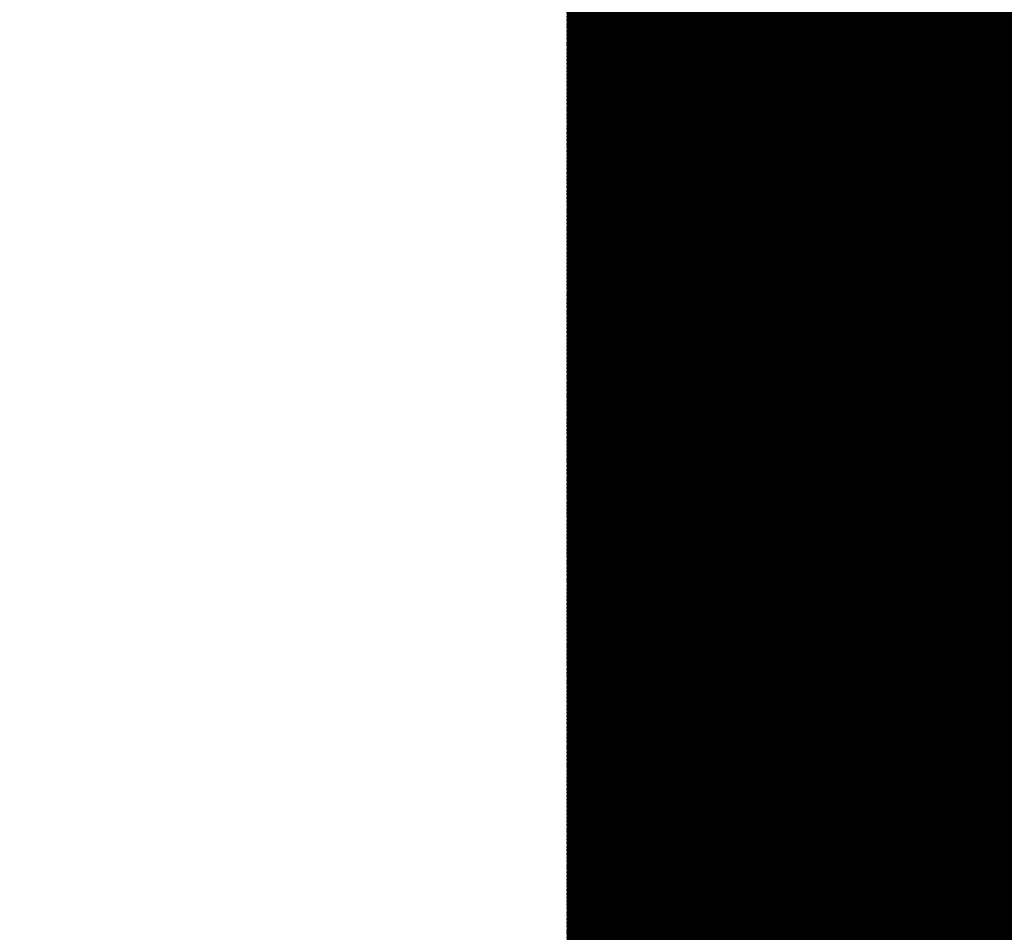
# Model space of a CAD drawing. Extents: x 0 to 65, y -0.2 to 30.2.
# Tile 111 of 237: x 36.607 to 36.895, y 14.259 to 14.526. Entities that reach past the tile are written whole.
import ezdxf

# ---------------------------------------------------------------- set-up
doc = ezdxf.new("R2010")
doc.units = 0
doc.layers.add('BOARD_GEOMETRY_SILKSCREEN_', color=1, linetype='CONTINUOUS')

msp = doc.modelspace()

# ---------------------------------------------------------------- linework, layer by layer
at = {"layer": 'BOARD_GEOMETRY_SILKSCREEN_', "const_width": 0.01905}
for points in [[(37.173916, 14.255496), (36.287964, 15.141448)], [(37.173916, 14.256766), (36.288726, 15.141448)], [(37.173916, 14.257528), (36.289996, 15.141448)], [(37.173916, 14.258798), (36.291012, 15.141448)], [(37.173916, 14.259814), (36.292028, 15.141448)], [(37.173916, 14.26083), (36.293044, 15.141448)], [(37.173916, 14.261846), (36.29406, 15.141448)], [(37.173916, 14.262862), (36.29533, 15.141448)], [(37.173916, 14.264132), (36.296346, 15.141448)], [(37.173916, 14.265148), (36.297362, 15.141448)], [(37.173916, 14.266164), (36.298378, 15.141448)], [(37.173916, 14.25448), (36.73221, 14.696186)], [(37.173916, 14.253464), (36.73729, 14.69009)], [(37.173916, 14.252194), (36.742116, 14.683994)], [(37.173916, 14.251432), (36.747196, 14.677898)], [(37.173916, 14.250162), (36.750498, 14.67358)], [(37.173916, 14.249146), (36.751768, 14.671294)], [(37.173916, 14.24813), (36.752784, 14.669008)], [(37.173916, 14.24686), (36.754308, 14.666722)], [(37.173916, 14.246098), (36.755578, 14.664436)], [(37.173916, 14.244828), (36.756594, 14.66215)], [(37.173916, 14.243812), (36.758118, 14.659864)], [(37.173916, 14.242796), (36.759134, 14.657324)], [(37.173916, 14.24178), (36.760404, 14.655038)], [(37.173916, 14.240764), (36.761928, 14.652752)], [(37.173916, 14.239494), (36.762944, 14.650466)], [(37.173916, 14.238478), (36.764214, 14.64818)], [(37.173916, 14.237462), (36.764976, 14.646402)], [(37.173916, 14.236446), (36.765484, 14.644878)], [(37.173916, 14.23543), (36.765738, 14.643354)], [(37.173916, 14.234414), (36.7665, 14.64183)], [(37.173916, 14.233144), (36.766754, 14.640306)], [(37.173916, 14.232382), (36.767262, 14.638782)], [(37.173916, 14.231112), (36.76777, 14.637258)], [(37.173916, 14.230096), (36.768278, 14.635734)], [(37.173916, 14.22908), (36.768786, 14.633956)], [(37.173916, 14.22781), (36.769294, 14.632432)], [(37.173916, 14.227048), (36.769548, 14.630908)], [(37.173916, 14.225778), (36.77031, 14.629384)], [(37.173916, 14.224762), (36.770564, 14.62786)], [(37.173916, 14.223746), (36.771072, 14.626336)], [(37.173916, 14.222476), (36.77158, 14.624812)], [(37.173916, 14.221714), (36.772088, 14.623288)], [(37.173916, 14.220444), (36.772596, 14.621764)], [(37.173916, 14.219428), (36.773104, 14.62024)], [(37.173916, 14.218412), (36.773358, 14.618716)], [(37.173916, 14.217396), (36.773866, 14.617446)], [(37.173916, 14.21638), (36.773866, 14.616176)], [(37.173916, 14.21511), (36.77412, 14.614906)], [(37.173916, 14.214094), (36.77412, 14.61389)], [(37.173916, 14.213078), (36.77412, 14.61262)], [(37.173916, 14.212062), (36.774374, 14.611604)], [(37.173916, 14.211046), (36.774374, 14.610334)], [(37.173916, 14.21003), (36.774628, 14.609064)], [(37.173916, 14.20876), (36.774882, 14.608048)], [(37.173916, 14.207744), (36.774882, 14.606778)], [(37.173916, 14.206728), (36.774882, 14.605762)], [(37.173916, 14.205712), (36.775136, 14.604238)], [(37.173916, 14.204696), (36.775136, 14.603222)], [(37.173916, 14.203426), (36.77539, 14.601952)], [(37.173916, 14.202664), (36.77539, 14.600936)], [(37.173916, 14.201394), (36.775644, 14.599666)], [(37.173916, 14.200378), (36.775644, 14.598396)], [(37.173916, 14.199362), (36.775644, 14.59738)], [(37.173916, 14.198092), (36.775898, 14.59611)], [(37.173916, 14.19733), (36.776152, 14.595094)], [(37.173916, 14.19606), (36.776152, 14.593824)], [(37.173916, 14.195044), (36.776406, 14.592808)], [(37.173916, 14.194028), (36.776406, 14.591284)], [(37.173916, 14.193012), (36.776406, 14.590268)], [(37.173916, 14.191996), (36.77666, 14.588998)], [(37.173916, 14.190726), (36.77666, 14.587982)], [(37.173916, 14.18971), (36.776914, 14.586712)], [(36.776914, 14.58595), (36.776914, 13.95095)], [(37.173916, 14.188694), (36.776914, 14.585696)], [(37.173916, 14.187678), (36.776914, 14.584426)], [(37.173916, 14.186662), (36.776914, 14.58341)], [(37.173916, 14.185646), (36.776914, 14.582394)], [(37.173916, 14.184376), (36.776914, 14.581378)], [(37.173916, 14.18336), (36.776914, 14.580362)], [(37.173916, 14.182344), (36.776914, 14.579092)], [(37.173916, 14.181328), (36.776914, 14.57833)], [(37.173916, 14.180312), (36.776914, 14.57706)], [(37.173916, 14.179042), (36.776914, 14.576044)], [(37.173916, 14.17828), (36.776914, 14.575028)], [(37.173916, 14.17701), (36.776914, 14.573758)], [(37.173916, 14.175994), (36.776914, 14.572996)], [(37.173916, 14.174978), (36.776914, 14.571726)], [(37.173916, 14.173708), (36.776914, 14.57071)], [(37.173916, 14.172946), (36.776914, 14.569694)], [(37.173916, 14.171676), (36.776914, 14.568424)], [(37.173916, 14.17066), (36.776914, 14.567662)], [(37.173916, 14.169644), (36.776914, 14.566392)], [(37.173916, 14.168374), (36.776914, 14.565376)], [(37.173916, 14.167612), (36.776914, 14.56436)], [(37.173916, 14.166342), (36.776914, 14.563344)], [(37.173916, 14.165326), (36.776914, 14.562328)], [(37.173916, 14.16431), (36.776914, 14.561312)], [(37.173916, 14.163294), (36.776914, 14.560042)], [(37.173916, 14.162278), (36.776914, 14.559026)], [(37.173916, 14.161008), (36.776914, 14.55801)], [(37.173916, 14.159992), (36.776914, 14.556994)], [(37.173916, 14.158976), (36.776914, 14.555978)], [(37.173916, 14.15796), (36.776914, 14.554708)], [(37.173916, 14.156944), (36.776914, 14.553946)], [(37.173916, 14.155928), (36.776914, 14.552676)], [(37.173916, 14.154658), (36.776914, 14.55166)], [(37.173916, 14.153896), (36.776914, 14.550644)], [(37.173916, 14.152626), (36.776914, 14.549374)], [(37.173916, 14.15161), (36.776914, 14.548612)], [(37.173916, 14.150594), (36.776914, 14.547342)], [(37.173916, 14.149324), (36.776914, 14.546326)], [(37.173916, 14.148562), (36.776914, 14.54531)], [(37.173916, 14.147292), (36.776914, 14.54404)], [(37.173916, 14.146276), (36.776914, 14.543278)], [(37.173916, 14.14526), (36.776914, 14.542008)], [(37.173916, 14.14399), (36.776914, 14.540992)], [(37.173916, 14.143228), (36.776914, 14.539976)], [(37.173916, 14.141958), (36.776914, 14.53896)], [(37.173916, 14.140942), (36.776914, 14.537944)], [(37.173916, 14.139926), (36.776914, 14.536674)], [(37.173916, 14.13891), (36.776914, 14.535658)], [(37.173916, 14.137894), (36.776914, 14.534642)], [(37.173916, 14.136624), (36.776914, 14.533626)], [(37.173916, 14.135608), (36.776914, 14.53261)], [(37.173916, 14.134592), (36.776914, 14.531594)], [(37.173916, 14.133576), (36.776914, 14.530324)], [(37.173916, 14.13256), (36.776914, 14.529308)], [(37.173916, 14.131544), (36.776914, 14.528292)], [(37.173916, 14.130274), (36.776914, 14.527276)], [(37.173916, 14.129258), (36.776914, 14.52626)], [(37.173916, 14.128242), (36.776914, 14.52499)], [(37.173916, 14.127226), (36.776914, 14.524228)], [(37.173916, 14.12621), (36.776914, 14.522958)], [(37.173916, 14.12494), (36.776914, 14.521942)], [(37.173916, 14.124178), (36.776914, 14.520926)], [(37.173916, 14.122908), (36.776914, 14.519656)], [(37.173916, 14.121892), (36.776914, 14.518894)], [(37.173916, 14.120876), (36.776914, 14.517624)], [(37.173916, 14.119606), (36.776914, 14.516608)], [(37.173916, 14.118844), (36.776914, 14.515592)], [(37.173916, 14.117574), (36.776914, 14.514576)], [(37.173916, 14.116558), (36.776914, 14.51356)], [(37.173916, 14.115542), (36.776914, 14.51229)], [(37.173916, 14.114526), (36.776914, 14.511274)], [(37.173916, 14.11351), (36.776914, 14.510258)], [(37.173916, 14.11224), (36.776914, 14.509242)], [(37.173916, 14.111224), (36.776914, 14.508226)], [(37.173916, 14.110208), (36.776914, 14.50721)], [(37.173916, 14.109192), (36.776914, 14.50594)], [(37.173916, 14.108176), (36.776914, 14.504924)], [(37.173916, 14.10716), (36.776914, 14.503908)], [(37.173916, 14.10589), (36.776914, 14.502892)], [(37.173916, 14.104874), (36.776914, 14.501876)], [(37.173916, 14.103858), (36.776914, 14.500606)], [(37.173916, 14.102842), (36.776914, 14.499844)], [(37.173916, 14.101826), (36.776914, 14.498574)], [(37.173916, 14.100556), (36.776914, 14.497558)], [(37.173916, 14.099794), (36.776914, 14.496542)], [(37.173916, 14.098524), (36.776914, 14.495272)], [(37.173916, 14.097508), (36.776914, 14.49451)], [(37.173916, 14.096492), (36.776914, 14.49324)], [(37.173916, 14.095222), (36.776914, 14.492224)], [(37.173916, 14.09446), (36.776914, 14.491208)], [(37.173916, 14.09319), (36.776914, 14.489938)], [(37.173916, 14.092174), (36.776914, 14.489176)], [(37.173916, 14.091158), (36.776914, 14.487906)], [(37.173916, 14.089888), (36.776914, 14.48689)], [(37.173916, 14.089126), (36.776914, 14.485874)], [(37.173916, 14.087856), (36.776914, 14.484858)], [(37.173916, 14.08684), (36.776914, 14.483842)], [(37.173916, 14.085824), (36.776914, 14.482826)], [(37.173916, 14.084808), (36.776914, 14.481556)], [(37.173916, 14.083792), (36.776914, 14.48054)], [(37.173916, 14.082522), (36.776914, 14.479524)], [(37.173916, 14.081506), (36.776914, 14.478508)], [(37.173916, 14.08049), (36.776914, 14.477492)], [(37.173916, 14.079474), (36.776914, 14.476222)], [(37.173916, 14.078458), (36.776914, 14.47546)], [(37.173916, 14.077442), (36.776914, 14.47419)], [(37.173916, 14.076172), (36.776914, 14.473174)], [(37.173916, 14.075156), (36.776914, 14.472158)], [(37.173916, 14.07414), (36.776914, 14.470888)], [(37.173916, 14.073124), (36.776914, 14.470126)], [(37.173916, 14.072108), (36.776914, 14.468856)], [(37.173916, 14.070838), (36.776914, 14.46784)], [(37.173916, 14.070076), (36.776914, 14.466824)], [(37.173916, 14.068806), (36.776914, 14.465554)], [(37.173916, 14.06779), (36.776914, 14.464792)], [(37.173916, 14.066774), (36.776914, 14.463522)], [(37.173916, 14.065504), (36.776914, 14.462506)], [(37.173916, 14.064742), (36.776914, 14.46149)], [(37.173916, 14.063472), (36.776914, 14.460474)], [(37.173916, 14.062456), (36.776914, 14.459458)], [(37.173916, 14.06144), (36.776914, 14.458188)], [(37.173916, 14.060424), (36.776914, 14.457172)], [(37.173916, 14.059408), (36.776914, 14.456156)], [(37.173916, 14.058138), (36.776914, 14.45514)], [(37.173916, 14.057122), (36.776914, 14.454124)], [(37.173916, 14.056106), (36.776914, 14.453108)], [(37.173916, 14.05509), (36.776914, 14.451838)], [(37.173916, 14.054074), (36.776914, 14.450822)], [(37.173916, 14.053058), (36.776914, 14.449806)], [(37.173916, 14.051788), (36.776914, 14.44879)], [(37.173916, 14.050772), (36.776914, 14.447774)], [(37.173916, 14.049756), (36.776914, 14.446504)], [(37.173916, 14.04874), (36.776914, 14.445742)], [(37.173916, 14.047724), (36.776914, 14.444472)], [(37.173916, 14.046454), (36.776914, 14.443456)], [(37.173916, 14.045692), (36.776914, 14.44244)], [(37.173916, 14.044422), (36.776914, 14.44117)], [(37.173916, 14.043406), (36.776914, 14.440408)], [(37.173916, 14.04239), (36.776914, 14.439138)], [(37.173916, 14.04112), (36.776914, 14.438122)], [(37.173916, 14.040358), (36.776914, 14.437106)], [(37.173916, 14.039088), (36.776914, 14.43609)], [(37.173916, 14.038072), (36.776914, 14.435074)], [(37.173916, 14.037056), (36.776914, 14.433804)], [(37.173916, 14.035786), (36.776914, 14.432788)], [(37.173916, 14.035024), (36.776914, 14.431772)], [(37.173916, 14.033754), (36.776914, 14.430756)], [(37.173916, 14.032738), (36.776914, 14.42974)], [(37.173916, 14.031722), (36.776914, 14.428724)], [(37.173916, 14.030706), (36.776914, 14.427454)], [(37.173916, 14.02969), (36.776914, 14.426438)], [(37.173916, 14.028674), (36.776914, 14.425422)], [(37.173916, 14.027404), (36.776914, 14.424406)], [(37.173916, 14.026388), (36.776914, 14.42339)], [(37.173916, 14.025372), (36.776914, 14.42212)], [(37.173916, 14.024356), (36.776914, 14.421358)], [(37.173916, 14.02334), (36.776914, 14.420088)], [(37.173916, 14.02207), (36.776914, 14.419072)], [(37.173916, 14.021308), (36.776914, 14.418056)], [(37.173916, 14.020038), (36.776914, 14.416786)], [(37.173916, 14.019022), (36.776914, 14.416024)], [(37.173916, 14.018006), (36.776914, 14.414754)], [(37.173916, 14.016736), (36.776914, 14.413738)], [(37.173916, 14.015974), (36.776914, 14.412722)], [(37.173916, 14.014704), (36.776914, 14.411452)], [(37.173916, 14.013688), (36.776914, 14.41069)], [(37.173916, 14.012672), (36.776914, 14.40942)], [(37.173916, 14.011402), (36.776914, 14.408404)], [(37.173916, 14.01064), (36.776914, 14.407388)], [(37.173916, 14.00937), (36.776914, 14.406372)], [(37.173916, 14.008354), (36.776914, 14.405356)], [(37.173916, 14.007338), (36.776914, 14.404086)], [(37.173916, 14.006322), (36.776914, 14.40307)], [(37.173916, 14.005306), (36.776914, 14.402054)], [(37.173916, 14.004036), (36.776914, 14.401038)], [(37.173916, 14.00302), (36.776914, 14.400022)], [(37.173916, 14.002004), (36.776914, 14.399006)], [(37.173916, 14.000988), (36.776914, 14.397736)], [(37.173916, 13.999972), (36.776914, 14.396974)], [(37.173916, 13.998956), (36.776914, 14.395704)], [(37.173916, 13.997686), (36.776914, 14.394688)], [(37.173916, 13.99667), (36.776914, 14.393672)], [(37.173916, 13.995654), (36.776914, 14.392402)], [(37.173916, 13.994638), (36.776914, 14.39164)], [(37.173916, 13.993622), (36.776914, 14.39037)], [(37.173916, 13.992352), (36.776914, 14.389354)], [(37.173916, 13.99159), (36.776914, 14.388338)], [(37.173916, 13.99032), (36.776914, 14.387068)], [(37.173916, 13.989304), (36.776914, 14.386306)], [(37.173916, 13.988288), (36.776914, 14.385036)], [(37.173916, 13.987018), (36.776914, 14.38402)], [(37.173916, 13.986256), (36.776914, 14.383004)], [(37.173916, 13.984986), (36.776914, 14.381988)], [(37.173916, 13.98397), (36.776914, 14.380972)], [(37.173916, 13.982954), (36.776914, 14.379702)], [(37.173916, 13.981938), (36.776914, 14.378686)], [(37.173916, 13.980922), (36.776914, 14.37767)], [(37.173916, 13.979652), (36.776914, 14.376654)], [(37.173916, 13.978636), (36.776914, 14.375638)], [(37.173916, 13.97762), (36.776914, 14.374622)], [(37.173916, 13.976604), (36.776914, 14.373352)], [(37.173916, 13.975588), (36.776914, 14.372336)], [(37.173916, 13.974572), (36.776914, 14.37132)], [(37.173916, 13.973302), (36.776914, 14.370304)], [(37.173916, 13.972286), (36.776914, 14.369288)], [(37.173916, 13.97127), (36.776914, 14.368018)], [(37.173916, 13.970254), (36.776914, 14.367256)], [(37.173916, 13.969238), (36.776914, 14.365986)], [(37.173916, 13.967968), (36.776914, 14.36497)], [(37.173916, 13.967206), (36.776914, 14.363954)], [(37.173916, 13.965936), (36.776914, 14.362684)], [(37.173916, 13.96492), (36.776914, 14.361922)], [(37.173916, 13.963904), (36.776914, 14.360652)], [(37.173916, 13.962634), (36.776914, 14.359636)], [(37.173916, 13.961872), (36.776914, 14.35862)], [(37.173916, 13.960602), (36.776914, 14.357604)], [(37.173916, 13.959586), (36.776914, 14.356588)], [(37.173916, 13.95857), (36.776914, 14.355318)], [(37.173916, 13.9573), (36.776914, 14.354302)], [(37.173916, 13.956538), (36.776914, 14.353286)], [(37.173916, 13.955268), (36.776914, 14.35227)], [(37.173916, 13.954252), (36.776914, 14.351254)], [(37.173916, 13.953236), (36.776914, 14.350238)], [(37.173916, 13.95222), (36.776914, 14.348968)], [(37.173916, 13.951204), (36.776914, 14.347952)], [(37.173916, 13.950188), (36.776914, 14.346936)], [(37.173662, 13.948918), (36.776914, 14.34592)], [(37.173662, 13.948156), (36.776914, 14.344904)], [(37.173662, 13.94714), (36.776914, 14.343634)], [(37.173408, 13.94587), (36.776914, 14.342872)], [(37.173408, 13.945108), (36.776914, 14.341602)], [(37.173408, 13.944092), (36.776914, 14.340586)], [(37.173408, 13.943076), (36.776914, 14.33957)], [(37.173408, 13.94206), (36.776914, 14.3383)], [(37.173408, 13.941044), (36.776914, 14.337538)], [(37.173408, 13.940028), (36.776914, 14.336268)], [(37.173408, 13.939012), (36.776914, 14.335252)], [(37.173154, 13.937996), (36.776914, 14.334236)], [(37.173154, 13.93698), (36.776914, 14.332966)], [(37.173154, 13.935964), (36.776914, 14.332204)], [(37.173154, 13.934948), (36.776914, 14.330934)], [(37.1729, 13.933932), (36.776914, 14.329918)], [(37.1729, 13.932916), (36.776914, 14.328902)], [(37.1729, 13.9319), (36.776914, 14.327886)], [(37.1729, 13.930884), (36.776914, 14.32687)], [(37.172646, 13.929868), (36.776914, 14.3256)], [(37.172646, 13.928852), (36.776914, 14.324584)], [(37.172646, 13.927836), (36.776914, 14.323568)], [(37.172646, 13.92682), (36.776914, 14.322552)], [(37.172646, 13.925804), (36.776914, 14.321536)], [(37.172646, 13.924788), (36.776914, 14.32052)], [(37.172646, 13.923772), (36.776914, 14.31925)], [(37.172392, 13.922756), (36.776914, 14.318488)], [(37.172392, 13.92174), (36.776914, 14.317218)], [(37.172392, 13.920724), (36.776914, 14.316202)], [(37.172392, 13.919962), (36.776914, 14.315186)], [(37.172138, 13.918692), (36.776914, 14.313916)], [(37.172138, 13.917676), (36.776914, 14.313154)], [(37.172138, 13.916914), (36.776914, 14.311884)], [(37.172138, 13.915644), (36.776914, 14.310868)], [(37.171884, 13.914628), (36.776914, 14.309852)], [(37.171884, 13.913866), (36.776914, 14.308582)], [(37.171884, 13.912596), (36.776914, 14.30782)], [(37.171884, 13.91158), (36.776914, 14.30655)], [(37.171884, 13.910818), (36.776914, 14.305534)], [(37.171884, 13.909802), (36.776914, 14.304518)], [(37.171884, 13.908532), (36.776914, 14.303502)], [(37.17163, 13.90777), (36.776914, 14.302486)], [(37.17163, 13.906754), (36.776914, 14.301216)], [(37.17163, 13.905484), (36.776914, 14.3002)], [(37.17163, 13.904722), (36.776914, 14.299184)], [(37.171376, 13.903706), (36.776914, 14.298168)], [(37.171376, 13.902436), (36.776914, 14.297152)], [(37.171376, 13.901674), (36.776914, 14.296136)], [(37.171376, 13.900658), (36.776914, 14.294866)], [(37.171122, 13.899388), (36.776914, 14.29385)], [(37.171122, 13.898626), (36.776914, 14.292834)], [(37.171122, 13.89761), (36.776914, 14.291818)], [(37.171122, 13.896594), (36.776914, 14.290802)], [(37.171122, 13.895578), (36.776914, 14.289532)], [(37.170868, 13.894816), (36.776914, 14.28877)], [(37.170868, 13.8938), (36.776914, 14.2875)], [(37.170614, 13.892784), (36.776914, 14.286484)], [(37.17036, 13.891768), (36.776914, 14.285468)], [(37.17036, 13.891006), (36.776914, 14.284198)], [(37.17036, 13.88999), (36.776914, 14.283436)], [(37.170106, 13.889228), (36.776914, 14.282166)], [(37.169852, 13.888212), (36.776914, 14.28115)], [(37.169852, 13.887196), (36.776914, 14.280134)], [(37.169598, 13.886434), (36.776914, 14.278864)], [(37.169598, 13.885418), (36.776914, 14.278102)], [(37.169344, 13.884402), (36.776914, 14.276832)], [(37.169344, 13.883386), (36.776914, 14.275816)], [(37.16909, 13.882624), (36.776914, 14.2748)], [(37.168836, 13.881862), (36.776914, 14.273784)], [(37.168836, 13.880846), (36.776914, 14.272768)], [(37.168836, 13.87983), (36.776914, 14.271752)], [(37.168582, 13.878814), (36.776914, 14.270482)], [(37.168328, 13.878052), (36.776914, 14.269466)], [(37.168328, 13.87729), (36.776914, 14.26845)], [(37.168074, 13.876274), (36.776914, 14.267434)], [(37.168074, 13.875258), (36.776914, 14.266418)], [(37.16782, 13.874242), (36.776914, 14.265148)], [(37.16782, 13.87348), (36.776914, 14.264386)], [(37.167566, 13.872464), (36.776914, 14.263116)], [(37.167312, 13.871702), (36.776914, 14.2621)], [(37.167312, 13.870686), (36.776914, 14.261084)], [(37.167312, 13.86967), (36.776914, 14.259814)], [(37.167058, 13.868908), (36.776914, 14.259052)], [(37.166804, 13.867892), (36.776914, 14.257782)], [(37.166804, 13.866876), (36.776914, 14.256766)], [(37.16655, 13.86586), (36.776914, 14.25575)], [(37.16655, 13.865098), (36.776914, 14.25448)], [(37.16655, 13.864336), (36.776914, 14.253718)], [(37.166296, 13.86332), (36.776914, 14.252448)], [(37.166042, 13.862304), (36.776914, 14.251432)], [(37.165788, 13.861288), (36.776914, 14.250416)]]:
    msp.add_lwpolyline(points, dxfattribs=at)
at = {"layer": 'BOARD_GEOMETRY_SILKSCREEN_', "const_width": 0.009652}
for points in [[(36.78174, 14.535658, -1), (36.772088, 14.535658)], [(36.772088, 14.530324, -1), (36.78174, 14.530324)], [(36.78174, 14.534642, -1), (36.772088, 14.534642)], [(36.772088, 14.529308, -1), (36.78174, 14.529308)], [(36.78174, 14.533626, -1), (36.772088, 14.533626)], [(36.772088, 14.528292, -1), (36.78174, 14.528292)], [(36.78174, 14.53261, -1), (36.772088, 14.53261)], [(36.772088, 14.527276, -1), (36.78174, 14.527276)], [(36.78174, 14.531594, -1), (36.772088, 14.531594)], [(36.772088, 14.52626, -1), (36.78174, 14.52626)], [(36.78174, 14.530324, -1), (36.772088, 14.530324)], [(36.772088, 14.52499, -1), (36.78174, 14.52499)], [(36.78174, 14.529308, -1), (36.772088, 14.529308)], [(36.772088, 14.524228, -1), (36.78174, 14.524228)], [(36.78174, 14.528292, -1), (36.772088, 14.528292)], [(36.772088, 14.522958, -1), (36.78174, 14.522958)], [(36.78174, 14.527276, -1), (36.772088, 14.527276)], [(36.772088, 14.521942, -1), (36.78174, 14.521942)], [(36.78174, 14.52626, -1), (36.772088, 14.52626)], [(36.772088, 14.520926, -1), (36.78174, 14.520926)], [(36.78174, 14.52499, -1), (36.772088, 14.52499)], [(36.772088, 14.519656, -1), (36.78174, 14.519656)], [(36.78174, 14.524228, -1), (36.772088, 14.524228)], [(36.772088, 14.518894, -1), (36.78174, 14.518894)], [(36.78174, 14.522958, -1), (36.772088, 14.522958)], [(36.772088, 14.517624, -1), (36.78174, 14.517624)], [(36.78174, 14.521942, -1), (36.772088, 14.521942)], [(36.772088, 14.516608, -1), (36.78174, 14.516608)], [(36.78174, 14.520926, -1), (36.772088, 14.520926)], [(36.772088, 14.515592, -1), (36.78174, 14.515592)], [(36.78174, 14.519656, -1), (36.772088, 14.519656)], [(36.772088, 14.514576, -1), (36.78174, 14.514576)], [(36.78174, 14.518894, -1), (36.772088, 14.518894)], [(36.772088, 14.51356, -1), (36.78174, 14.51356)], [(36.78174, 14.517624, -1), (36.772088, 14.517624)], [(36.772088, 14.51229, -1), (36.78174, 14.51229)], [(36.78174, 14.516608, -1), (36.772088, 14.516608)], [(36.772088, 14.511274, -1), (36.78174, 14.511274)], [(36.78174, 14.515592, -1), (36.772088, 14.515592)], [(36.772088, 14.510258, -1), (36.78174, 14.510258)], [(36.78174, 14.514576, -1), (36.772088, 14.514576)], [(36.772088, 14.509242, -1), (36.78174, 14.509242)], [(36.78174, 14.51356, -1), (36.772088, 14.51356)], [(36.772088, 14.508226, -1), (36.78174, 14.508226)], [(36.78174, 14.51229, -1), (36.772088, 14.51229)], [(36.772088, 14.50721, -1), (36.78174, 14.50721)], [(36.78174, 14.511274, -1), (36.772088, 14.511274)], [(36.772088, 14.50594, -1), (36.78174, 14.50594)], [(36.78174, 14.510258, -1), (36.772088, 14.510258)], [(36.772088, 14.504924, -1), (36.78174, 14.504924)], [(36.78174, 14.509242, -1), (36.772088, 14.509242)], [(36.772088, 14.503908, -1), (36.78174, 14.503908)], [(36.78174, 14.508226, -1), (36.772088, 14.508226)], [(36.772088, 14.502892, -1), (36.78174, 14.502892)], [(36.78174, 14.50721, -1), (36.772088, 14.50721)], [(36.772088, 14.501876, -1), (36.78174, 14.501876)], [(36.78174, 14.50594, -1), (36.772088, 14.50594)], [(36.772088, 14.500606, -1), (36.78174, 14.500606)], [(36.78174, 14.504924, -1), (36.772088, 14.504924)], [(36.772088, 14.499844, -1), (36.78174, 14.499844)], [(36.78174, 14.503908, -1), (36.772088, 14.503908)], [(36.772088, 14.498574, -1), (36.78174, 14.498574)], [(36.78174, 14.502892, -1), (36.772088, 14.502892)], [(36.772088, 14.497558, -1), (36.78174, 14.497558)], [(36.78174, 14.501876, -1), (36.772088, 14.501876)], [(36.772088, 14.496542, -1), (36.78174, 14.496542)], [(36.78174, 14.500606, -1), (36.772088, 14.500606)], [(36.772088, 14.495272, -1), (36.78174, 14.495272)], [(36.78174, 14.499844, -1), (36.772088, 14.499844)], [(36.772088, 14.49451, -1), (36.78174, 14.49451)], [(36.78174, 14.498574, -1), (36.772088, 14.498574)], [(36.772088, 14.49324, -1), (36.78174, 14.49324)], [(36.78174, 14.497558, -1), (36.772088, 14.497558)], [(36.772088, 14.492224, -1), (36.78174, 14.492224)], [(36.78174, 14.496542, -1), (36.772088, 14.496542)], [(36.772088, 14.491208, -1), (36.78174, 14.491208)], [(36.78174, 14.495272, -1), (36.772088, 14.495272)], [(36.772088, 14.489938, -1), (36.78174, 14.489938)], [(36.78174, 14.49451, -1), (36.772088, 14.49451)], [(36.772088, 14.489176, -1), (36.78174, 14.489176)], [(36.78174, 14.49324, -1), (36.772088, 14.49324)], [(36.772088, 14.487906, -1), (36.78174, 14.487906)], [(36.78174, 14.492224, -1), (36.772088, 14.492224)], [(36.772088, 14.48689, -1), (36.78174, 14.48689)], [(36.78174, 14.491208, -1), (36.772088, 14.491208)], [(36.772088, 14.485874, -1), (36.78174, 14.485874)], [(36.78174, 14.489938, -1), (36.772088, 14.489938)], [(36.772088, 14.484858, -1), (36.78174, 14.484858)], [(36.78174, 14.489176, -1), (36.772088, 14.489176)], [(36.772088, 14.483842, -1), (36.78174, 14.483842)], [(36.78174, 14.487906, -1), (36.772088, 14.487906)], [(36.772088, 14.482826, -1), (36.78174, 14.482826)], [(36.78174, 14.48689, -1), (36.772088, 14.48689)], [(36.772088, 14.481556, -1), (36.78174, 14.481556)], [(36.78174, 14.485874, -1), (36.772088, 14.485874)], [(36.772088, 14.48054, -1), (36.78174, 14.48054)], [(36.78174, 14.484858, -1), (36.772088, 14.484858)], [(36.772088, 14.479524, -1), (36.78174, 14.479524)], [(36.78174, 14.483842, -1), (36.772088, 14.483842)], [(36.772088, 14.478508, -1), (36.78174, 14.478508)], [(36.78174, 14.482826, -1), (36.772088, 14.482826)], [(36.772088, 14.477492, -1), (36.78174, 14.477492)], [(36.78174, 14.481556, -1), (36.772088, 14.481556)], [(36.772088, 14.476222, -1), (36.78174, 14.476222)], [(36.78174, 14.48054, -1), (36.772088, 14.48054)], [(36.772088, 14.47546, -1), (36.78174, 14.47546)], [(36.78174, 14.479524, -1), (36.772088, 14.479524)], [(36.772088, 14.47419, -1), (36.78174, 14.47419)], [(36.78174, 14.478508, -1), (36.772088, 14.478508)], [(36.772088, 14.473174, -1), (36.78174, 14.473174)], [(36.78174, 14.477492, -1), (36.772088, 14.477492)], [(36.772088, 14.472158, -1), (36.78174, 14.472158)], [(36.78174, 14.476222, -1), (36.772088, 14.476222)], [(36.772088, 14.470888, -1), (36.78174, 14.470888)], [(36.78174, 14.47546, -1), (36.772088, 14.47546)], [(36.772088, 14.470126, -1), (36.78174, 14.470126)], [(36.78174, 14.47419, -1), (36.772088, 14.47419)], [(36.772088, 14.468856, -1), (36.78174, 14.468856)], [(36.78174, 14.473174, -1), (36.772088, 14.473174)], [(36.772088, 14.46784, -1), (36.78174, 14.46784)], [(36.78174, 14.472158, -1), (36.772088, 14.472158)], [(36.772088, 14.466824, -1), (36.78174, 14.466824)], [(36.78174, 14.470888, -1), (36.772088, 14.470888)], [(36.772088, 14.465554, -1), (36.78174, 14.465554)], [(36.78174, 14.470126, -1), (36.772088, 14.470126)], [(36.772088, 14.464792, -1), (36.78174, 14.464792)], [(36.78174, 14.468856, -1), (36.772088, 14.468856)], [(36.772088, 14.463522, -1), (36.78174, 14.463522)], [(36.78174, 14.46784, -1), (36.772088, 14.46784)], [(36.772088, 14.462506, -1), (36.78174, 14.462506)], [(36.78174, 14.466824, -1), (36.772088, 14.466824)], [(36.772088, 14.46149, -1), (36.78174, 14.46149)], [(36.78174, 14.465554, -1), (36.772088, 14.465554)], [(36.772088, 14.460474, -1), (36.78174, 14.460474)], [(36.78174, 14.464792, -1), (36.772088, 14.464792)], [(36.772088, 14.459458, -1), (36.78174, 14.459458)], [(36.78174, 14.463522, -1), (36.772088, 14.463522)], [(36.772088, 14.458188, -1), (36.78174, 14.458188)], [(36.78174, 14.462506, -1), (36.772088, 14.462506)], [(36.772088, 14.457172, -1), (36.78174, 14.457172)], [(36.78174, 14.46149, -1), (36.772088, 14.46149)], [(36.772088, 14.456156, -1), (36.78174, 14.456156)], [(36.78174, 14.460474, -1), (36.772088, 14.460474)], [(36.772088, 14.45514, -1), (36.78174, 14.45514)], [(36.78174, 14.459458, -1), (36.772088, 14.459458)], [(36.772088, 14.454124, -1), (36.78174, 14.454124)], [(36.78174, 14.458188, -1), (36.772088, 14.458188)], [(36.772088, 14.453108, -1), (36.78174, 14.453108)], [(36.78174, 14.457172, -1), (36.772088, 14.457172)], [(36.772088, 14.451838, -1), (36.78174, 14.451838)], [(36.78174, 14.456156, -1), (36.772088, 14.456156)], [(36.772088, 14.450822, -1), (36.78174, 14.450822)], [(36.78174, 14.45514, -1), (36.772088, 14.45514)], [(36.772088, 14.449806, -1), (36.78174, 14.449806)], [(36.78174, 14.454124, -1), (36.772088, 14.454124)], [(36.772088, 14.44879, -1), (36.78174, 14.44879)], [(36.78174, 14.453108, -1), (36.772088, 14.453108)], [(36.772088, 14.447774, -1), (36.78174, 14.447774)], [(36.78174, 14.451838, -1), (36.772088, 14.451838)], [(36.772088, 14.446504, -1), (36.78174, 14.446504)], [(36.78174, 14.450822, -1), (36.772088, 14.450822)], [(36.772088, 14.445742, -1), (36.78174, 14.445742)], [(36.78174, 14.449806, -1), (36.772088, 14.449806)], [(36.772088, 14.444472, -1), (36.78174, 14.444472)], [(36.78174, 14.44879, -1), (36.772088, 14.44879)], [(36.772088, 14.443456, -1), (36.78174, 14.443456)], [(36.78174, 14.447774, -1), (36.772088, 14.447774)], [(36.772088, 14.44244, -1), (36.78174, 14.44244)], [(36.78174, 14.446504, -1), (36.772088, 14.446504)], [(36.772088, 14.44117, -1), (36.78174, 14.44117)], [(36.78174, 14.445742, -1), (36.772088, 14.445742)], [(36.772088, 14.440408, -1), (36.78174, 14.440408)], [(36.78174, 14.444472, -1), (36.772088, 14.444472)], [(36.772088, 14.439138, -1), (36.78174, 14.439138)], [(36.78174, 14.443456, -1), (36.772088, 14.443456)], [(36.772088, 14.438122, -1), (36.78174, 14.438122)], [(36.78174, 14.44244, -1), (36.772088, 14.44244)], [(36.772088, 14.437106, -1), (36.78174, 14.437106)], [(36.78174, 14.44117, -1), (36.772088, 14.44117)], [(36.772088, 14.43609, -1), (36.78174, 14.43609)], [(36.78174, 14.440408, -1), (36.772088, 14.440408)], [(36.772088, 14.435074, -1), (36.78174, 14.435074)], [(36.78174, 14.439138, -1), (36.772088, 14.439138)], [(36.772088, 14.433804, -1), (36.78174, 14.433804)], [(36.78174, 14.438122, -1), (36.772088, 14.438122)], [(36.772088, 14.432788, -1), (36.78174, 14.432788)], [(36.78174, 14.437106, -1), (36.772088, 14.437106)], [(36.772088, 14.431772, -1), (36.78174, 14.431772)], [(36.78174, 14.43609, -1), (36.772088, 14.43609)], [(36.772088, 14.430756, -1), (36.78174, 14.430756)], [(36.78174, 14.435074, -1), (36.772088, 14.435074)], [(36.772088, 14.42974, -1), (36.78174, 14.42974)], [(36.78174, 14.433804, -1), (36.772088, 14.433804)], [(36.772088, 14.428724, -1), (36.78174, 14.428724)], [(36.78174, 14.432788, -1), (36.772088, 14.432788)], [(36.772088, 14.427454, -1), (36.78174, 14.427454)], [(36.78174, 14.431772, -1), (36.772088, 14.431772)], [(36.772088, 14.426438, -1), (36.78174, 14.426438)], [(36.78174, 14.430756, -1), (36.772088, 14.430756)], [(36.772088, 14.425422, -1), (36.78174, 14.425422)], [(36.78174, 14.42974, -1), (36.772088, 14.42974)], [(36.772088, 14.424406, -1), (36.78174, 14.424406)], [(36.78174, 14.428724, -1), (36.772088, 14.428724)], [(36.772088, 14.42339, -1), (36.78174, 14.42339)], [(36.78174, 14.427454, -1), (36.772088, 14.427454)], [(36.772088, 14.42212, -1), (36.78174, 14.42212)], [(36.78174, 14.426438, -1), (36.772088, 14.426438)], [(36.772088, 14.421358, -1), (36.78174, 14.421358)], [(36.78174, 14.425422, -1), (36.772088, 14.425422)], [(36.772088, 14.420088, -1), (36.78174, 14.420088)], [(36.78174, 14.424406, -1), (36.772088, 14.424406)], [(36.772088, 14.419072, -1), (36.78174, 14.419072)], [(36.78174, 14.42339, -1), (36.772088, 14.42339)], [(36.772088, 14.418056, -1), (36.78174, 14.418056)], [(36.78174, 14.42212, -1), (36.772088, 14.42212)], [(36.772088, 14.416786, -1), (36.78174, 14.416786)], [(36.78174, 14.421358, -1), (36.772088, 14.421358)], [(36.772088, 14.416024, -1), (36.78174, 14.416024)], [(36.78174, 14.420088, -1), (36.772088, 14.420088)], [(36.772088, 14.414754, -1), (36.78174, 14.414754)], [(36.78174, 14.419072, -1), (36.772088, 14.419072)], [(36.772088, 14.413738, -1), (36.78174, 14.413738)], [(36.78174, 14.418056, -1), (36.772088, 14.418056)], [(36.772088, 14.412722, -1), (36.78174, 14.412722)], [(36.78174, 14.416786, -1), (36.772088, 14.416786)], [(36.772088, 14.411452, -1), (36.78174, 14.411452)], [(36.78174, 14.416024, -1), (36.772088, 14.416024)], [(36.772088, 14.41069, -1), (36.78174, 14.41069)], [(36.78174, 14.414754, -1), (36.772088, 14.414754)], [(36.772088, 14.40942, -1), (36.78174, 14.40942)], [(36.78174, 14.413738, -1), (36.772088, 14.413738)], [(36.772088, 14.408404, -1), (36.78174, 14.408404)], [(36.78174, 14.412722, -1), (36.772088, 14.412722)], [(36.772088, 14.407388, -1), (36.78174, 14.407388)], [(36.78174, 14.411452, -1), (36.772088, 14.411452)], [(36.772088, 14.406372, -1), (36.78174, 14.406372)], [(36.78174, 14.41069, -1), (36.772088, 14.41069)], [(36.772088, 14.405356, -1), (36.78174, 14.405356)], [(36.78174, 14.40942, -1), (36.772088, 14.40942)], [(36.772088, 14.404086, -1), (36.78174, 14.404086)], [(36.78174, 14.408404, -1), (36.772088, 14.408404)], [(36.772088, 14.40307, -1), (36.78174, 14.40307)], [(36.78174, 14.407388, -1), (36.772088, 14.407388)], [(36.772088, 14.402054, -1), (36.78174, 14.402054)], [(36.78174, 14.406372, -1), (36.772088, 14.406372)], [(36.772088, 14.401038, -1), (36.78174, 14.401038)], [(36.78174, 14.405356, -1), (36.772088, 14.405356)], [(36.772088, 14.400022, -1), (36.78174, 14.400022)], [(36.78174, 14.404086, -1), (36.772088, 14.404086)], [(36.772088, 14.399006, -1), (36.78174, 14.399006)], [(36.78174, 14.40307, -1), (36.772088, 14.40307)], [(36.772088, 14.397736, -1), (36.78174, 14.397736)], [(36.78174, 14.402054, -1), (36.772088, 14.402054)], [(36.772088, 14.396974, -1), (36.78174, 14.396974)], [(36.78174, 14.401038, -1), (36.772088, 14.401038)], [(36.772088, 14.395704, -1), (36.78174, 14.395704)], [(36.78174, 14.400022, -1), (36.772088, 14.400022)], [(36.772088, 14.394688, -1), (36.78174, 14.394688)], [(36.78174, 14.399006, -1), (36.772088, 14.399006)], [(36.772088, 14.393672, -1), (36.78174, 14.393672)], [(36.78174, 14.397736, -1), (36.772088, 14.397736)], [(36.772088, 14.392402, -1), (36.78174, 14.392402)], [(36.78174, 14.396974, -1), (36.772088, 14.396974)], [(36.772088, 14.39164, -1), (36.78174, 14.39164)], [(36.78174, 14.395704, -1), (36.772088, 14.395704)], [(36.772088, 14.39037, -1), (36.78174, 14.39037)], [(36.78174, 14.394688, -1), (36.772088, 14.394688)], [(36.772088, 14.389354, -1), (36.78174, 14.389354)], [(36.78174, 14.393672, -1), (36.772088, 14.393672)], [(36.772088, 14.388338, -1), (36.78174, 14.388338)], [(36.78174, 14.392402, -1), (36.772088, 14.392402)], [(36.772088, 14.387068, -1), (36.78174, 14.387068)], [(36.78174, 14.39164, -1), (36.772088, 14.39164)], [(36.772088, 14.386306, -1), (36.78174, 14.386306)], [(36.78174, 14.39037, -1), (36.772088, 14.39037)], [(36.772088, 14.385036, -1), (36.78174, 14.385036)], [(36.78174, 14.389354, -1), (36.772088, 14.389354)], [(36.772088, 14.38402, -1), (36.78174, 14.38402)], [(36.78174, 14.388338, -1), (36.772088, 14.388338)], [(36.772088, 14.383004, -1), (36.78174, 14.383004)], [(36.78174, 14.387068, -1), (36.772088, 14.387068)], [(36.772088, 14.381988, -1), (36.78174, 14.381988)], [(36.78174, 14.386306, -1), (36.772088, 14.386306)], [(36.772088, 14.380972, -1), (36.78174, 14.380972)], [(36.78174, 14.385036, -1), (36.772088, 14.385036)], [(36.772088, 14.379702, -1), (36.78174, 14.379702)], [(36.78174, 14.38402, -1), (36.772088, 14.38402)], [(36.772088, 14.378686, -1), (36.78174, 14.378686)], [(36.78174, 14.383004, -1), (36.772088, 14.383004)], [(36.772088, 14.37767, -1), (36.78174, 14.37767)], [(36.78174, 14.381988, -1), (36.772088, 14.381988)], [(36.772088, 14.376654, -1), (36.78174, 14.376654)], [(36.78174, 14.380972, -1), (36.772088, 14.380972)], [(36.772088, 14.375638, -1), (36.78174, 14.375638)], [(36.78174, 14.379702, -1), (36.772088, 14.379702)], [(36.772088, 14.374622, -1), (36.78174, 14.374622)], [(36.78174, 14.378686, -1), (36.772088, 14.378686)], [(36.772088, 14.373352, -1), (36.78174, 14.373352)], [(36.78174, 14.37767, -1), (36.772088, 14.37767)], [(36.772088, 14.372336, -1), (36.78174, 14.372336)], [(36.78174, 14.376654, -1), (36.772088, 14.376654)], [(36.772088, 14.37132, -1), (36.78174, 14.37132)], [(36.78174, 14.375638, -1), (36.772088, 14.375638)], [(36.772088, 14.370304, -1), (36.78174, 14.370304)], [(36.78174, 14.374622, -1), (36.772088, 14.374622)], [(36.772088, 14.369288, -1), (36.78174, 14.369288)], [(36.78174, 14.373352, -1), (36.772088, 14.373352)], [(36.772088, 14.368018, -1), (36.78174, 14.368018)], [(36.78174, 14.372336, -1), (36.772088, 14.372336)], [(36.772088, 14.367256, -1), (36.78174, 14.367256)], [(36.78174, 14.37132, -1), (36.772088, 14.37132)], [(36.772088, 14.365986, -1), (36.78174, 14.365986)], [(36.78174, 14.370304, -1), (36.772088, 14.370304)], [(36.772088, 14.36497, -1), (36.78174, 14.36497)], [(36.78174, 14.369288, -1), (36.772088, 14.369288)], [(36.772088, 14.363954, -1), (36.78174, 14.363954)], [(36.78174, 14.368018, -1), (36.772088, 14.368018)], [(36.772088, 14.362684, -1), (36.78174, 14.362684)], [(36.78174, 14.367256, -1), (36.772088, 14.367256)], [(36.772088, 14.361922, -1), (36.78174, 14.361922)], [(36.78174, 14.365986, -1), (36.772088, 14.365986)], [(36.772088, 14.360652, -1), (36.78174, 14.360652)], [(36.78174, 14.36497, -1), (36.772088, 14.36497)], [(36.772088, 14.359636, -1), (36.78174, 14.359636)], [(36.78174, 14.363954, -1), (36.772088, 14.363954)], [(36.772088, 14.35862, -1), (36.78174, 14.35862)], [(36.78174, 14.362684, -1), (36.772088, 14.362684)], [(36.772088, 14.357604, -1), (36.78174, 14.357604)], [(36.78174, 14.361922, -1), (36.772088, 14.361922)], [(36.772088, 14.356588, -1), (36.78174, 14.356588)], [(36.78174, 14.360652, -1), (36.772088, 14.360652)], [(36.772088, 14.355318, -1), (36.78174, 14.355318)], [(36.78174, 14.359636, -1), (36.772088, 14.359636)], [(36.772088, 14.354302, -1), (36.78174, 14.354302)], [(36.78174, 14.35862, -1), (36.772088, 14.35862)], [(36.772088, 14.353286, -1), (36.78174, 14.353286)], [(36.78174, 14.357604, -1), (36.772088, 14.357604)], [(36.772088, 14.35227, -1), (36.78174, 14.35227)], [(36.78174, 14.356588, -1), (36.772088, 14.356588)], [(36.772088, 14.351254, -1), (36.78174, 14.351254)], [(36.78174, 14.355318, -1), (36.772088, 14.355318)], [(36.772088, 14.350238, -1), (36.78174, 14.350238)], [(36.78174, 14.354302, -1), (36.772088, 14.354302)], [(36.772088, 14.348968, -1), (36.78174, 14.348968)], [(36.78174, 14.353286, -1), (36.772088, 14.353286)], [(36.772088, 14.347952, -1), (36.78174, 14.347952)], [(36.78174, 14.35227, -1), (36.772088, 14.35227)], [(36.772088, 14.346936, -1), (36.78174, 14.346936)], [(36.78174, 14.351254, -1), (36.772088, 14.351254)], [(36.772088, 14.34592, -1), (36.78174, 14.34592)], [(36.78174, 14.350238, -1), (36.772088, 14.350238)], [(36.772088, 14.344904, -1), (36.78174, 14.344904)], [(36.78174, 14.348968, -1), (36.772088, 14.348968)], [(36.772088, 14.343634, -1), (36.78174, 14.343634)], [(36.78174, 14.347952, -1), (36.772088, 14.347952)], [(36.772088, 14.342872, -1), (36.78174, 14.342872)], [(36.78174, 14.346936, -1), (36.772088, 14.346936)], [(36.772088, 14.341602, -1), (36.78174, 14.341602)], [(36.78174, 14.34592, -1), (36.772088, 14.34592)], [(36.772088, 14.340586, -1), (36.78174, 14.340586)], [(36.78174, 14.344904, -1), (36.772088, 14.344904)], [(36.772088, 14.33957, -1), (36.78174, 14.33957)], [(36.78174, 14.343634, -1), (36.772088, 14.343634)], [(36.772088, 14.3383, -1), (36.78174, 14.3383)], [(36.78174, 14.342872, -1), (36.772088, 14.342872)], [(36.772088, 14.337538, -1), (36.78174, 14.337538)], [(36.78174, 14.341602, -1), (36.772088, 14.341602)], [(36.772088, 14.336268, -1), (36.78174, 14.336268)], [(36.78174, 14.340586, -1), (36.772088, 14.340586)], [(36.772088, 14.335252, -1), (36.78174, 14.335252)], [(36.78174, 14.33957, -1), (36.772088, 14.33957)], [(36.772088, 14.334236, -1), (36.78174, 14.334236)], [(36.78174, 14.3383, -1), (36.772088, 14.3383)], [(36.772088, 14.332966, -1), (36.78174, 14.332966)], [(36.78174, 14.337538, -1), (36.772088, 14.337538)], [(36.772088, 14.332204, -1), (36.78174, 14.332204)], [(36.78174, 14.336268, -1), (36.772088, 14.336268)], [(36.772088, 14.330934, -1), (36.78174, 14.330934)], [(36.78174, 14.335252, -1), (36.772088, 14.335252)], [(36.772088, 14.329918, -1), (36.78174, 14.329918)], [(36.78174, 14.334236, -1), (36.772088, 14.334236)], [(36.772088, 14.328902, -1), (36.78174, 14.328902)], [(36.78174, 14.332966, -1), (36.772088, 14.332966)], [(36.772088, 14.327886, -1), (36.78174, 14.327886)], [(36.78174, 14.332204, -1), (36.772088, 14.332204)], [(36.772088, 14.32687, -1), (36.78174, 14.32687)], [(36.78174, 14.330934, -1), (36.772088, 14.330934)], [(36.772088, 14.3256, -1), (36.78174, 14.3256)], [(36.78174, 14.329918, -1), (36.772088, 14.329918)], [(36.772088, 14.324584, -1), (36.78174, 14.324584)], [(36.78174, 14.328902, -1), (36.772088, 14.328902)], [(36.772088, 14.323568, -1), (36.78174, 14.323568)], [(36.78174, 14.327886, -1), (36.772088, 14.327886)], [(36.772088, 14.322552, -1), (36.78174, 14.322552)], [(36.78174, 14.32687, -1), (36.772088, 14.32687)], [(36.772088, 14.321536, -1), (36.78174, 14.321536)], [(36.78174, 14.3256, -1), (36.772088, 14.3256)], [(36.772088, 14.32052, -1), (36.78174, 14.32052)], [(36.78174, 14.324584, -1), (36.772088, 14.324584)], [(36.772088, 14.31925, -1), (36.78174, 14.31925)], [(36.78174, 14.323568, -1), (36.772088, 14.323568)], [(36.772088, 14.318488, -1), (36.78174, 14.318488)], [(36.78174, 14.322552, -1), (36.772088, 14.322552)], [(36.772088, 14.317218, -1), (36.78174, 14.317218)], [(36.78174, 14.321536, -1), (36.772088, 14.321536)], [(36.772088, 14.316202, -1), (36.78174, 14.316202)], [(36.78174, 14.32052, -1), (36.772088, 14.32052)], [(36.772088, 14.315186, -1), (36.78174, 14.315186)], [(36.78174, 14.31925, -1), (36.772088, 14.31925)], [(36.772088, 14.313916, -1), (36.78174, 14.313916)], [(36.78174, 14.318488, -1), (36.772088, 14.318488)], [(36.772088, 14.313154, -1), (36.78174, 14.313154)], [(36.78174, 14.317218, -1), (36.772088, 14.317218)], [(36.772088, 14.311884, -1), (36.78174, 14.311884)], [(36.78174, 14.316202, -1), (36.772088, 14.316202)], [(36.772088, 14.310868, -1), (36.78174, 14.310868)], [(36.78174, 14.315186, -1), (36.772088, 14.315186)], [(36.772088, 14.309852, -1), (36.78174, 14.309852)], [(36.78174, 14.313916, -1), (36.772088, 14.313916)], [(36.772088, 14.308582, -1), (36.78174, 14.308582)], [(36.78174, 14.313154, -1), (36.772088, 14.313154)], [(36.772088, 14.30782, -1), (36.78174, 14.30782)], [(36.78174, 14.311884, -1), (36.772088, 14.311884)], [(36.772088, 14.30655, -1), (36.78174, 14.30655)], [(36.78174, 14.310868, -1), (36.772088, 14.310868)], [(36.772088, 14.305534, -1), (36.78174, 14.305534)], [(36.78174, 14.309852, -1), (36.772088, 14.309852)], [(36.772088, 14.304518, -1), (36.78174, 14.304518)], [(36.78174, 14.308582, -1), (36.772088, 14.308582)], [(36.772088, 14.303502, -1), (36.78174, 14.303502)], [(36.78174, 14.30782, -1), (36.772088, 14.30782)], [(36.772088, 14.302486, -1), (36.78174, 14.302486)], [(36.78174, 14.30655, -1), (36.772088, 14.30655)], [(36.772088, 14.301216, -1), (36.78174, 14.301216)], [(36.78174, 14.305534, -1), (36.772088, 14.305534)], [(36.772088, 14.3002, -1), (36.78174, 14.3002)], [(36.78174, 14.304518, -1), (36.772088, 14.304518)], [(36.772088, 14.299184, -1), (36.78174, 14.299184)], [(36.78174, 14.303502, -1), (36.772088, 14.303502)], [(36.772088, 14.298168, -1), (36.78174, 14.298168)], [(36.78174, 14.302486, -1), (36.772088, 14.302486)], [(36.772088, 14.297152, -1), (36.78174, 14.297152)], [(36.78174, 14.301216, -1), (36.772088, 14.301216)], [(36.772088, 14.296136, -1), (36.78174, 14.296136)], [(36.78174, 14.3002, -1), (36.772088, 14.3002)], [(36.772088, 14.294866, -1), (36.78174, 14.294866)], [(36.78174, 14.299184, -1), (36.772088, 14.299184)], [(36.772088, 14.29385, -1), (36.78174, 14.29385)], [(36.78174, 14.298168, -1), (36.772088, 14.298168)], [(36.772088, 14.292834, -1), (36.78174, 14.292834)], [(36.78174, 14.297152, -1), (36.772088, 14.297152)], [(36.772088, 14.291818, -1), (36.78174, 14.291818)], [(36.78174, 14.296136, -1), (36.772088, 14.296136)], [(36.772088, 14.290802, -1), (36.78174, 14.290802)], [(36.78174, 14.294866, -1), (36.772088, 14.294866)], [(36.772088, 14.289532, -1), (36.78174, 14.289532)], [(36.78174, 14.29385, -1), (36.772088, 14.29385)], [(36.772088, 14.28877, -1), (36.78174, 14.28877)], [(36.78174, 14.292834, -1), (36.772088, 14.292834)], [(36.772088, 14.2875, -1), (36.78174, 14.2875)], [(36.78174, 14.291818, -1), (36.772088, 14.291818)], [(36.772088, 14.286484, -1), (36.78174, 14.286484)], [(36.78174, 14.290802, -1), (36.772088, 14.290802)], [(36.772088, 14.285468, -1), (36.78174, 14.285468)], [(36.78174, 14.289532, -1), (36.772088, 14.289532)], [(36.772088, 14.284198, -1), (36.78174, 14.284198)], [(36.78174, 14.28877, -1), (36.772088, 14.28877)], [(36.772088, 14.283436, -1), (36.78174, 14.283436)], [(36.78174, 14.2875, -1), (36.772088, 14.2875)], [(36.772088, 14.282166, -1), (36.78174, 14.282166)], [(36.78174, 14.286484, -1), (36.772088, 14.286484)], [(36.772088, 14.28115, -1), (36.78174, 14.28115)], [(36.78174, 14.285468, -1), (36.772088, 14.285468)], [(36.772088, 14.280134, -1), (36.78174, 14.280134)], [(36.78174, 14.284198, -1), (36.772088, 14.284198)], [(36.772088, 14.278864, -1), (36.78174, 14.278864)], [(36.78174, 14.283436, -1), (36.772088, 14.283436)], [(36.772088, 14.278102, -1), (36.78174, 14.278102)], [(36.78174, 14.282166, -1), (36.772088, 14.282166)], [(36.772088, 14.276832, -1), (36.78174, 14.276832)], [(36.78174, 14.28115, -1), (36.772088, 14.28115)], [(36.772088, 14.275816, -1), (36.78174, 14.275816)], [(36.78174, 14.280134, -1), (36.772088, 14.280134)], [(36.772088, 14.2748, -1), (36.78174, 14.2748)], [(36.78174, 14.278864, -1), (36.772088, 14.278864)], [(36.772088, 14.273784, -1), (36.78174, 14.273784)], [(36.78174, 14.278102, -1), (36.772088, 14.278102)], [(36.772088, 14.272768, -1), (36.78174, 14.272768)], [(36.78174, 14.276832, -1), (36.772088, 14.276832)], [(36.772088, 14.271752, -1), (36.78174, 14.271752)], [(36.78174, 14.275816, -1), (36.772088, 14.275816)], [(36.772088, 14.270482, -1), (36.78174, 14.270482)], [(36.78174, 14.2748, -1), (36.772088, 14.2748)], [(36.772088, 14.269466, -1), (36.78174, 14.269466)], [(36.78174, 14.273784, -1), (36.772088, 14.273784)], [(36.772088, 14.26845, -1), (36.78174, 14.26845)], [(36.78174, 14.272768, -1), (36.772088, 14.272768)], [(36.772088, 14.267434, -1), (36.78174, 14.267434)], [(36.78174, 14.271752, -1), (36.772088, 14.271752)], [(36.772088, 14.266418, -1), (36.78174, 14.266418)], [(36.78174, 14.270482, -1), (36.772088, 14.270482)], [(36.772088, 14.265148, -1), (36.78174, 14.265148)], [(36.78174, 14.269466, -1), (36.772088, 14.269466)], [(36.772088, 14.264386, -1), (36.78174, 14.264386)], [(36.78174, 14.26845, -1), (36.772088, 14.26845)], [(36.772088, 14.263116, -1), (36.78174, 14.263116)], [(36.78174, 14.267434, -1), (36.772088, 14.267434)], [(36.772088, 14.2621, -1), (36.78174, 14.2621)], [(36.78174, 14.266418, -1), (36.772088, 14.266418)], [(36.772088, 14.261084, -1), (36.78174, 14.261084)], [(36.78174, 14.265148, -1), (36.772088, 14.265148)], [(36.772088, 14.259814, -1), (36.78174, 14.259814)], [(36.78174, 14.264386, -1), (36.772088, 14.264386)], [(36.772088, 14.259052, -1), (36.78174, 14.259052)], [(36.78174, 14.263116, -1), (36.772088, 14.263116)], [(36.772088, 14.257782, -1), (36.78174, 14.257782)], [(36.78174, 14.2621, -1), (36.772088, 14.2621)], [(36.772088, 14.256766, -1), (36.78174, 14.256766)], [(36.78174, 14.261084, -1), (36.772088, 14.261084)], [(36.772088, 14.25575, -1), (36.78174, 14.25575)], [(36.78174, 14.259814, -1), (36.772088, 14.259814)], [(36.772088, 14.25448, -1), (36.78174, 14.25448)], [(36.78174, 14.259052, -1), (36.772088, 14.259052)], [(36.772088, 14.253718, -1), (36.78174, 14.253718)], [(36.78174, 14.257782, -1), (36.772088, 14.257782)], [(36.772088, 14.252448, -1), (36.78174, 14.252448)], [(36.78174, 14.256766, -1), (36.772088, 14.256766)], [(36.772088, 14.251432, -1), (36.78174, 14.251432)], [(36.78174, 14.25575, -1), (36.772088, 14.25575)], [(36.772088, 14.250416, -1), (36.78174, 14.250416)], [(36.78174, 14.25448, -1), (36.772088, 14.25448)]]:
    msp.add_lwpolyline(points, format="xyb", dxfattribs=at)

doc.saveas('drawing.dxf')
